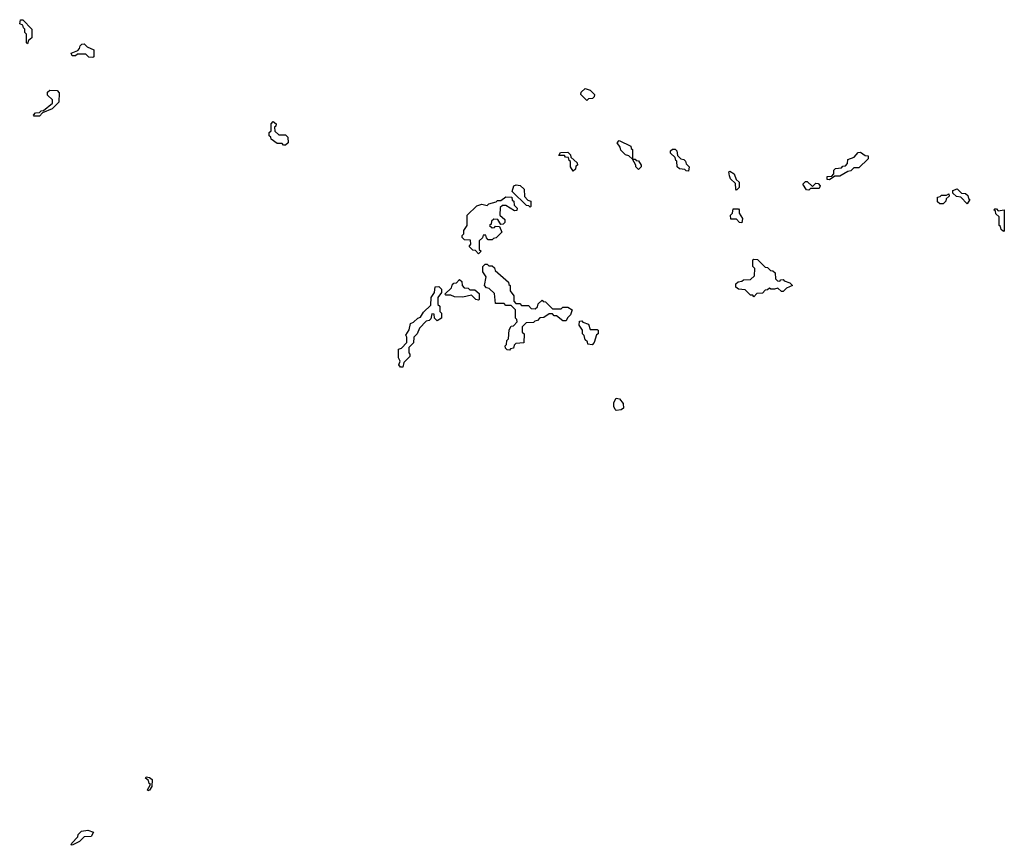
# Model space of a CAD drawing. Extents: x 2776963 to 2884430, y 684484 to 829250.
# Tile 177 of 256: x 2813690 to 2819410, y 806482 to 811280. Entities that reach past the tile are written whole.
import ezdxf

# ---------------------------------------------------------------- set-up
doc = ezdxf.new("R2010")
doc.units = 0

msp = doc.modelspace()

# ---------------------------------------------------------------- linework, layer by layer
at = {"layer": '0CON20XD'}
for points in [[(2813735, 811140), (2813730, 811145), (2813730, 811195), (2813720, 811205), (2813720, 811225), (2813711.7, 811231.7), (2813708.3, 811248.3), (2813690, 811255), (2813695, 811280), (2813708.3, 811278.3), (2813760, 811225), (2813760, 811175), (2813741.7, 811158.3), (2813735, 811140)], [(2814115, 811060), (2814091.7, 811061.7), (2814075, 811080), (2814025, 811080), (2814015, 811070), (2813995, 811070), (2813990, 811085), (2814028.3, 811101.7), (2814038.3, 811111.7), (2814041.7, 811128.3), (2814051.7, 811138.3), (2814065, 811140), (2814081.7, 811121.7), (2814120, 811105), (2814120, 811065), (2814115, 811060)], [(2813805, 810720), (2813775, 810720), (2813770, 810725), (2813781.7, 810738.3), (2813805, 810740), (2813815, 810750), (2813828.3, 810751.7), (2813880, 810795), (2813880, 810815), (2813851.7, 810841.7), (2813851.7, 810858.3), (2813865, 810870), (2813908.3, 810868.3), (2813920, 810855), (2813918.3, 810801.7), (2813878.3, 810761.7), (2813821.7, 810738.3), (2813805, 810720)], [(2816985, 810810), (2816950, 810845), (2816951.7, 810858.3), (2816975, 810880), (2817005, 810870), (2817030, 810845), (2817028.3, 810831.7), (2817018.3, 810821.7), (2816995, 810820), (2816985, 810810)], [(2815235, 810550), (2815221.7, 810551.7), (2815215, 810560), (2815185, 810560), (2815150, 810585), (2815148.3, 810598.3), (2815140, 810605), (2815140, 810625), (2815150, 810635), (2815150, 810675), (2815161.7, 810688.3), (2815180, 810675), (2815178.3, 810661.7), (2815170, 810655), (2815171.7, 810631.7), (2815195, 810610), (2815235, 810610), (2815248.3, 810598.3), (2815250, 810565), (2815235, 810550)], [(2817285, 810410), (2817270, 810425), (2817270, 810435), (2817250, 810470), (2817228.3, 810488.3), (2817210, 810495), (2817181.7, 810521.7), (2817178.3, 810538.3), (2817160, 810565), (2817171.7, 810578.3), (2817240, 810545), (2817241.7, 810531.7), (2817250, 810525), (2817250, 810470), (2817265, 810470), (2817271.7, 810461.7), (2817285, 810460), (2817300, 810435), (2817300, 810425), (2817285, 810410)], [(2817575, 810400), (2817561.7, 810401.7), (2817555, 810410), (2817523, 810413), (2817510, 810425), (2817508.3, 810458.3), (2817501.7, 810461.7), (2817498.3, 810478.3), (2817470, 810505), (2817471.7, 810518.3), (2817481.7, 810528.3), (2817498.3, 810528.3), (2817507, 810517), (2817511.7, 810491.7), (2817531.7, 810471.7), (2817548.3, 810468.3), (2817558.3, 810458.3), (2817561.7, 810441.7), (2817580, 810425), (2817575, 810400)], [(2816905, 810400), (2816890, 810425), (2816890, 810455), (2816881.7, 810461.7), (2816878.3, 810478.3), (2816861.7, 810481.7), (2816855, 810490), (2816821.7, 810491.7), (2816831.7, 810508.3), (2816875, 810510), (2816890, 810495), (2816891.7, 810481.7), (2816928.3, 810448.3), (2816930, 810435), (2816921.7, 810428.3), (2816918.3, 810411.7), (2816905, 810400)], [(2818395, 810350), (2818381.7, 810351.7), (2818381.7, 810368.3), (2818408.3, 810371.7), (2818420, 810385), (2818420, 810405), (2818430, 810415), (2818465, 810420), (2818471.7, 810428.3), (2818488.3, 810431.7), (2818500, 810445), (2818501.7, 810468.3), (2818538.3, 810481.7), (2818561.7, 810508.3), (2818575, 810510), (2818601.7, 810491.7), (2818618.3, 810488.3), (2818618.3, 810471.7), (2818565, 810420), (2818535, 810420), (2818518.3, 810401.7), (2818501.7, 810398.3), (2818455, 810370), (2818425, 810370), (2818395, 810350)], [(2817855, 810290), (2817850, 810295), (2817848.3, 810328.3), (2817820, 810355), (2817813, 810373), (2817810, 810395), (2817815, 810400), (2817840, 810385), (2817851.7, 810351.7), (2817870, 810335), (2817870, 810305), (2817855, 810290)], [(2816655, 810190), (2816648.3, 810198.3), (2816635, 810200), (2816551.7, 810281.7), (2816560, 810315), (2816575, 810320), (2816597, 810317), (2816620, 810295), (2816621.7, 810251.7), (2816641.7, 810231.7), (2816660, 810225), (2816660, 810195), (2816655, 810190)], [(2818275, 810290), (2818261.7, 810291.7), (2818240, 810325), (2818255, 810340), (2818265, 810340), (2818295, 810310), (2818315, 810330), (2818328.3, 810328.3), (2818340, 810315), (2818335, 810300), (2818285, 810300), (2818275, 810290)], [(2819195, 810210), (2819158.3, 810248.3), (2819133, 810253), (2819111.7, 810271.7), (2819111.7, 810288.3), (2819137, 810297), (2819161.7, 810271.7), (2819185, 810270), (2819198.3, 810258.3), (2819201.7, 810241.7), (2819210, 810235), (2819195, 810210)], [(2816355, 809920), (2816338.3, 809938.3), (2816321.7, 809941.7), (2816301.7, 809961.7), (2816310, 809975), (2816308.3, 809998.3), (2816275, 810000), (2816260, 810015), (2816260, 810025), (2816270, 810035), (2816270, 810055), (2816290, 810085), (2816290, 810145), (2816345, 810197.5), (2816375, 810207.5), (2816405, 810200), (2816415, 810210), (2816458.3, 810221.7), (2816465, 810230), (2816485, 810230), (2816515, 810250), (2816548.3, 810248.3), (2816551.7, 810231.7), (2816560, 810225), (2816561.7, 810201.7), (2816580, 810185), (2816578.3, 810171.7), (2816565, 810170), (2816515, 810200), (2816495, 810200), (2816481.7, 810188.3), (2816480, 810145), (2816508.3, 810118.3), (2816508.3, 810101.7), (2816498.3, 810091.7), (2816485, 810090), (2816468.3, 810118.3), (2816445, 810120), (2816431.7, 810108.3), (2816428.3, 810091.7), (2816420, 810085), (2816435, 810070), (2816448.3, 810071.7), (2816455, 810080), (2816478.3, 810078.3), (2816490, 810045), (2816458.3, 810011.7), (2816441.7, 810008.3), (2816435, 810000), (2816411.7, 810001.7), (2816401.7, 810011.7), (2816398.3, 810028.3), (2816381.7, 810028.3), (2816378.3, 810011.7), (2816360, 809995), (2816360, 809945), (2816370, 809935), (2816355, 809920)], [(2819055, 810210), (2819035, 810210), (2819021.7, 810221.7), (2819021.7, 810248.3), (2819038.3, 810251.7), (2819045, 810260), (2819075, 810260), (2819088.3, 810268.3), (2819090, 810255), (2819071.7, 810238.3), (2819070, 810225), (2819055, 810210)], [(2817885, 810100), (2817871.7, 810101.7), (2817855, 810120), (2817821.7, 810121.7), (2817820, 810145), (2817830, 810155), (2817835, 810180), (2817865, 810180), (2817870, 810175), (2817870, 810155), (2817890, 810125), (2817885, 810100)], [(2819405, 810050), (2819391.7, 810061.7), (2819388.3, 810078.3), (2819380, 810085), (2819380, 810135), (2819361.7, 810151.7), (2819358.3, 810168.3), (2819350, 810175), (2819355, 810180), (2819365, 810180), (2819375, 810170), (2819410, 810175), (2819410, 810055), (2819405, 810050)], [(2816535, 809360), (2816521.7, 809361.7), (2816511.7, 809371.7), (2816510, 809385), (2816518.3, 809391.7), (2816520, 809415), (2816530, 809425), (2816533, 809477), (2816545, 809500), (2816558.3, 809501.7), (2816580, 809525), (2816578.3, 809538.3), (2816570, 809545), (2816570, 809595), (2816545, 809620), (2816515, 809620), (2816505, 809630), (2816455, 809630), (2816448.3, 809688.3), (2816418.3, 809718.3), (2816401.7, 809721.7), (2816390, 809735), (2816400, 809785), (2816380, 809815), (2816380, 809845), (2816395, 809860), (2816405, 809860), (2816415, 809850), (2816435, 809850), (2816448.3, 809838.3), (2816451.7, 809821.7), (2816530, 809755), (2816531.7, 809741.7), (2816540, 809735), (2816540, 809705), (2816560, 809675), (2816560, 809645), (2816571.7, 809631.7), (2816595, 809630), (2816605, 809620), (2816645, 809620), (2816661.7, 809601.7), (2816685, 809600), (2816698.3, 809611.7), (2816701.7, 809628.3), (2816725, 809650), (2816731.7, 809641.7), (2816745, 809640), (2816785, 809600), (2816835, 809600), (2816845, 809610), (2816875, 809610), (2816900, 809595), (2816890, 809565), (2816871.7, 809548.3), (2816865, 809530), (2816845, 809530), (2816808.3, 809558.3), (2816795, 809560), (2816785, 809570), (2816765, 809570), (2816735, 809550), (2816711.7, 809548.3), (2816698.3, 809531.7), (2816681.7, 809528.3), (2816675, 809520), (2816631.7, 809518.3), (2816610, 809495), (2816610, 809465), (2816620, 809455), (2816618.3, 809401.7), (2816571.7, 809398.3), (2816561.7, 809388.3), (2816558.3, 809371.7), (2816541.7, 809368.3), (2816535, 809360)], [(2817955, 809670), (2817948.3, 809678.3), (2817935, 809680), (2817905, 809710), (2817865, 809713.3), (2817850, 809725), (2817850, 809745), (2817863, 809757), (2817885, 809760), (2817895, 809767.5), (2817935, 809770), (2817958.3, 809791.7), (2817960, 809835), (2817950, 809845), (2817950, 809885), (2817955, 809887.5), (2817977, 809887), (2818021.7, 809841.7), (2818035, 809840), (2818051.7, 809821.7), (2818065, 809820), (2818078.3, 809808.3), (2818080, 809775), (2818091.7, 809761.7), (2818105, 809760), (2818111.7, 809768.3), (2818125, 809770), (2818131.7, 809761.7), (2818165, 809750), (2818180, 809735), (2818145, 809720), (2818125, 809700), (2818115, 809700), (2818095, 809720), (2818075, 809713.3), (2818053.3, 809713.3), (2818045, 809720), (2818035, 809710), (2818021.7, 809708.3), (2818005, 809690), (2817971.7, 809688.3), (2817955, 809670)], [(2815915, 809260), (2815901.7, 809261.7), (2815892.5, 809275), (2815900, 809295), (2815890, 809315), (2815890, 809365), (2815908.3, 809371.7), (2815940, 809405), (2815940, 809435), (2815933.6, 809446.4), (2815951.7, 809478.3), (2815960, 809515), (2815978.3, 809521.7), (2816002.5, 809545), (2816018.3, 809551.7), (2816035, 809580), (2816078.3, 809621.7), (2816080, 809665), (2816100, 809695), (2816103, 809727), (2816125, 809730), (2816140, 809715), (2816140, 809695), (2816120, 809665), (2816120, 809625), (2816130, 809615), (2816130, 809585), (2816140, 809575), (2816140, 809545), (2816115, 809530), (2816100, 809545), (2816098.3, 809568.3), (2816085, 809570), (2816078.3, 809541.7), (2816068.3, 809531.7), (2816051.7, 809528.3), (2816011.7, 809488.3), (2816000, 809455), (2815980, 809435), (2815977, 809403), (2815950, 809375), (2815950, 809345), (2815957, 809337), (2815957, 809323), (2815921.7, 809288.3), (2815915, 809260)], [(2816355, 809650), (2816340, 809655), (2816315, 809680), (2816265, 809667.5), (2816215, 809670), (2816195, 809680), (2816165, 809680), (2816160, 809685), (2816198.3, 809721.7), (2816201.7, 809738.3), (2816211.7, 809748.3), (2816228.3, 809751.7), (2816245, 809770), (2816258.3, 809758.3), (2816260, 809735), (2816271.7, 809721.7), (2816295, 809720), (2816305, 809710), (2816335, 809710), (2816358.3, 809688.3), (2816360, 809655), (2816355, 809650)], [(2817015, 809390), (2816990, 809395), (2816988.3, 809408.3), (2816975, 809420), (2816970, 809445), (2816960, 809455), (2816960, 809475), (2816940, 809505), (2816941.7, 809528.3), (2816955, 809530), (2816961.7, 809521.7), (2816995, 809510), (2817005, 809480), (2817045, 809480), (2817050, 809475), (2817050, 809455), (2817041.7, 809448.3), (2817027.5, 809405), (2817015, 809390)], [(2817155, 809010), (2817150, 809015), (2817142.5, 809032.5), (2817142.5, 809055), (2817155, 809080), (2817175, 809077.5), (2817195, 809050), (2817197, 809023), (2817185, 809012.5), (2817155, 809010)], [(2814435, 806800), (2814432.5, 806805), (2814450, 806835), (2814441.7, 806841.7), (2814438.3, 806858.3), (2814421.7, 806871.7), (2814425, 806880), (2814445, 806877.5), (2814460, 806865), (2814456.7, 806825), (2814445, 806802.5), (2814435, 806800)], [(2813995, 806482.5), (2813990, 806485), (2813992.5, 806495), (2814028.3, 806531.7), (2814030, 806545), (2814050, 806565), (2814085, 806570), (2814118.3, 806558.3), (2814105, 806533.3), (2814065, 806532.5), (2814037.5, 806505), (2813995, 806482.5)]]:
    msp.add_lwpolyline(points, dxfattribs=at)

doc.saveas('drawing.dxf')
